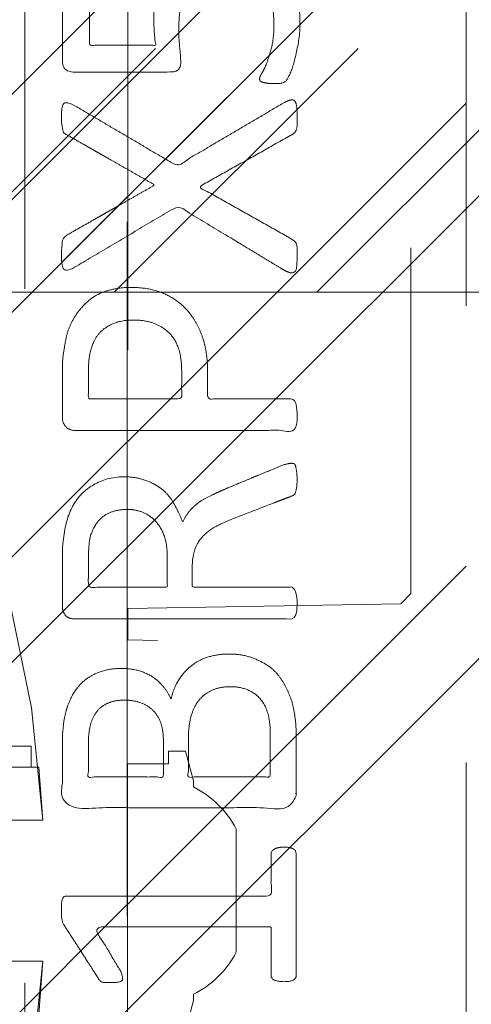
# Model space of a CAD drawing. Header units: inches. Extents: x -467 to -292, y -214 to 28.
# Tile 77 of 81: x -329.037 to -328.17, y 20.943 to 22.835. Entities that reach past the tile are written whole.
import ezdxf

# ---------------------------------------------------------------- set-up
doc = ezdxf.new("R2010")
doc.units = ezdxf.units.IN
doc.header["$LTSCALE"] = 32
doc.header["$MEASUREMENT"] = 0
doc.linetypes.add('Dash Style-1', pattern=[0.083328, 0.041656, -0.041672])
for name, color, linetype, lineweight in [('DashLineFill', 7, 'Dash Style-1', 13), ('Drawing', 7, 'Continuous', 18), ('Metal-Black', 7, 'Continuous', 18), ('None', 7, 'Continuous', 18), ('Plastic-BracketCover', 7, 'Continuous', 13), ('SolidLine', 7, 'Continuous', 15), ('Wood_1-H', 7, 'Continuous', 13)]:
    doc.layers.add(name, color=color, linetype=linetype, lineweight=lineweight)
for name, color, linetype, lineweight, true_color in [('Electrical', 1, 'Dash Style-1', 15, 0xff0000), ('Metal-Leg', 7, 'Continuous', 18, 0x4c4c4c), ('Metal_Black', 7, 'Continuous', 13, 0x4c4c4c)]:
    doc.layers.add(name, color=color, linetype=linetype, lineweight=lineweight, true_color=true_color)
pattern_1 = [(45, (0, 0), (-1.61301565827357, 1.935715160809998), []), (45, (-1.0608, 1.0608), (-0.4723460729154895, 0.4167612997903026), [])]

# ---------------------------------------------------------------- blocks, each defined once
blk = doc.blocks.new('Group-25')
at = {"layer": 'Electrical', "linetype": 'Continuous', "lineweight": 5, "true_color": 0xdd0000}
h = blk.add_hatch(dxfattribs=at)
h.set_pattern_fill('ElectricalHatch', color=12, style=0, pattern_type=2)
h.set_pattern_definition([(45, (0, 0), (-0.3333333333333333, -0.7222222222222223), [])])
h.paths.add_polyline_path([(12.75787401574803, -15.69685039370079), (119.1751968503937, -15.69685039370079), (119.1751968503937, -16.16535433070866), (12.75787401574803, -16.16535433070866)])
at = {"layer": 'Electrical', "flags": 128}
blk.add_lwpolyline([(12.75787401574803, -15.69685039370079), (119.1751968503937, -15.69685039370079), (119.1751968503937, -16.16535433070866), (12.75787401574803, -16.16535433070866)], close=True, dxfattribs=at)
blk = doc.blocks.new('Group-26')
at = {"layer": 'None'}
blk.add_blockref('Group-25', (0, 0), dxfattribs=at)
blk = doc.blocks.new('SL Overhead (2D)')
at = {"layer": 'None'}
blk.add_blockref('Group-26', (0, 0), dxfattribs=at)
at = {"layer": 'Drawing', "color": 0, "flags": 1}
for tag in ['Tag', 'Catalog', 'Option1', 'Option2', 'Option3', 'Option4', 'Option5', 'Option6', 'Option7', 'Option8', 'Option9', 'Option10', 'Option11', 'Option12', 'Custom', 'FinishGroup', 'Discount', 'Item2', 'Item3', 'Item6', 'Item9', 'Item10', 'Item12', 'Item13', 'Item16', 'Item19', 'Item20', 'Item21', 'Item22', 'Item23', 'Item24', 'Item25', 'Item8', 'Item18', 'Item1', 'Item4', 'Item5', 'Item7', 'Item11', 'Item14', 'Item15', 'Item17']:
    blk.add_attdef(tag, (-82.6695550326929, -130.5264635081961), '', height=0.007086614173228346, dxfattribs=at)
blk = doc.blocks.new('Group-50')
at = {"layer": 'Metal_Black', "color": 7}
for points, knots in [([(2.541677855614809, 1.832778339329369), (2.576740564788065, 1.832778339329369), (2.633951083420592, 1.808786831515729), (2.672706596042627, 1.764494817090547), (2.693005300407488, 1.703595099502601), (2.693005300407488, 1.644539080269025), (2.685625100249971, 1.60763087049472), (2.678243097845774, 1.578102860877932), (2.669015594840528, 1.559647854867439), (2.66532459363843, 1.554111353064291), (2.659788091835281, 1.552265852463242), (2.654251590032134, 1.550420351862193), (2.644562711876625, 1.550420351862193), (2.633951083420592, 1.550420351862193), (2.624723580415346, 1.552265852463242), (2.617341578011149, 1.554111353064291), (2.615496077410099, 1.55780235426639), (2.615496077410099, 1.563338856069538), (2.624723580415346, 1.578102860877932), (2.633951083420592, 1.602094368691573), (2.643178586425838, 1.639002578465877), (2.643178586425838, 1.686985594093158), (2.632105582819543, 1.725741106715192), (2.608114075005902, 1.753421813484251), (2.573049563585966, 1.770031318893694), (2.525068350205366, 1.770031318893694), (2.493694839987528, 1.75711281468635), (2.471548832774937, 1.729432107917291), (2.460475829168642, 1.685140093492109), (2.460475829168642, 1.635311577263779), (2.46416683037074, 1.603939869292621), (2.46416683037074, 1.58179386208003), (2.454939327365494, 1.572566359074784), (2.351593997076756, 1.572566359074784), (2.248246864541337, 1.572566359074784), (2.237173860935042, 1.58363936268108), (2.237173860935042, 1.69344484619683), (2.237173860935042, 1.795868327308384), (2.24086486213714, 1.799559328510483), (2.246401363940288, 1.803250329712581), (2.257474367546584, 1.80509583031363), (2.275929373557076, 1.80509583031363), (2.288847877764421, 1.797713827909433), (2.288847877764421, 1.708208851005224), (2.288847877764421, 1.624240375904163), (2.35251674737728, 1.624240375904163), (2.41618561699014, 1.624240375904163), (2.414340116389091, 1.637157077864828), (2.412494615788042, 1.662994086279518), (2.412494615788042, 1.718359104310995), (2.430949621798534, 1.775567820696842), (2.46416683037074, 1.812477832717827), (2.51214984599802, 1.832778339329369), (2.541677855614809, 1.832778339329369)], [0, 0, 0, 0.01624772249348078, 0.03249544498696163, 0.04874316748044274, 0.06499088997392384, 0.0747395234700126, 0.08448815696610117, 0.09423679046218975, 0.1039854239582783, 0.1137340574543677, 0.1234826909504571, 0.1332313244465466, 0.1439548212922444, 0.1556531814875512, 0.1673515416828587, 0.179049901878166, 0.1907482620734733, 0.2141449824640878, 0.2375417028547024, 0.2609384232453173, 0.2843351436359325, 0.3043894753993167, 0.3244438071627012, 0.3444981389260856, 0.3645524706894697, 0.3817430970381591, 0.3989337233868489, 0.4161243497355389, 0.4333149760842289, 0.4451335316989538, 0.4569520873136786, 0.4653939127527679, 0.4738357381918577, 0.5329361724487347, 0.5413791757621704, 0.5498221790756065, 0.6251042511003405, 0.6279185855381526, 0.6307329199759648, 0.6335472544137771, 0.6363615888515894, 0.6429283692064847, 0.6494951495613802, 0.7490891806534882, 0.7490891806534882, 0.8246060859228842, 0.8246060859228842, 0.8400820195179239, 0.8555579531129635, 0.8916684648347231, 0.9277789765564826, 0.9638894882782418, 1, 1, 1]), ([(2.66347909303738, 1.514432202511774), (2.670861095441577, 1.518123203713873), (2.680088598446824, 1.519968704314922), (2.685625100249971, 1.514432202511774), (2.68746879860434, 1.49966819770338), (2.68746879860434, 1.479829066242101), (2.68746879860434, 1.464603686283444), (2.683779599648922, 1.457221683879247), (2.680088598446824, 1.453530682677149), (2.676397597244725, 1.451685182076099), (2.587814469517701, 1.40185756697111), (2.499231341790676, 1.35202995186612), (2.587814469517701, 1.30220233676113), (2.676397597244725, 1.25237472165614), (2.680088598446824, 1.25052922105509), (2.683779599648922, 1.244992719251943), (2.68746879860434, 1.239456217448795), (2.68746879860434, 1.224230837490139), (2.68746879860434, 1.204391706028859), (2.684702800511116, 1.185013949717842), (2.670861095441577, 1.187782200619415), (2.66347909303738, 1.191473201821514), (2.561054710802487, 1.253296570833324), (2.458630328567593, 1.315119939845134), (2.358975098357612, 1.256064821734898), (2.259319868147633, 1.197009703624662), (2.251937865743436, 1.193318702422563), (2.238096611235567, 1.190550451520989), (2.235328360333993, 1.209928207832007), (2.235328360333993, 1.233919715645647), (2.237173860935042, 1.246838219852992), (2.239019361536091, 1.254220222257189), (2.244555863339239, 1.257911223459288), (2.246401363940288, 1.259756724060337), (2.330370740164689, 1.307738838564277), (2.414340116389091, 1.355720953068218), (2.330370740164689, 1.403703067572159), (2.246401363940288, 1.451685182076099), (2.244555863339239, 1.453530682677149), (2.239019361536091, 1.455376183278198), (2.237173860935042, 1.462758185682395), (2.235328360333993, 1.473831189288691), (2.235328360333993, 1.495977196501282), (2.238096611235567, 1.515354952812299), (2.251937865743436, 1.512586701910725), (2.259319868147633, 1.508895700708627), (2.358052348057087, 1.450763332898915), (2.456784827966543, 1.392630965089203), (2.560131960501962, 1.453531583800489), (2.66347909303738, 1.514432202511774)], [0, 0, 0, 0.005796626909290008, 0.01159325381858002, 0.01738988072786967, 0.02318650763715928, 0.02777550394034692, 0.03115686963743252, 0.03453823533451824, 0.03791960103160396, 0.03791960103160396, 0.1211990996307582, 0.1211990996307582, 0.2044785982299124, 0.2044785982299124, 0.2078599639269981, 0.2112413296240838, 0.2146226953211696, 0.2192116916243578, 0.2250083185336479, 0.2366015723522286, 0.2423981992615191, 0.2423981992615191, 0.3264234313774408, 0.3264234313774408, 0.407781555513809, 0.407781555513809, 0.4135781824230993, 0.42517143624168, 0.4309680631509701, 0.4359366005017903, 0.4409051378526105, 0.4458736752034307, 0.450842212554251, 0.450842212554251, 0.6349525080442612, 0.6349525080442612, 0.8190628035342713, 0.8190628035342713, 0.8240313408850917, 0.8289998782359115, 0.8339684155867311, 0.8389369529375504, 0.8439054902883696, 0.8538425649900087, 0.8588111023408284, 0.8588111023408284, 0.9277858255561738, 0.9277858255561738, 1, 1, 1]), ([(2.368202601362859, 1.158958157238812), (2.403267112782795, 1.158958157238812), (2.456784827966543, 1.136812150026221), (2.493694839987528, 1.096211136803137), (2.51584084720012, 1.037156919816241), (2.51584084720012, 0.9697961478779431), (2.51584084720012, 0.9448818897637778), (2.596119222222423, 0.9448818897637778), (2.680088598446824, 0.9448818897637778), (2.683779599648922, 0.9411926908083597), (2.685625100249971, 0.9338106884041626), (2.68746879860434, 0.9227376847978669), (2.68746879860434, 0.9061281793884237), (2.685625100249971, 0.8950551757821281), (2.683779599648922, 0.887673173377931), (2.680088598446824, 0.8839821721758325), (2.469704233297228, 0.8839821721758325), (2.250092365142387, 0.8839821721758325), (2.237173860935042, 0.8987461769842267), (2.237173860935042, 0.955955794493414), (2.237173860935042, 1.018701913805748), (2.24086486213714, 1.044538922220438), (2.248246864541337, 1.081447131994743), (2.270392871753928, 1.118357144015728), (2.301766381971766, 1.146039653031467), (2.344211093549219, 1.158958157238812), (2.368202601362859, 1.158958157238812)], [0, 0, 0, 0.06626756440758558, 0.1325351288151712, 0.1988026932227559, 0.2650702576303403, 0.3039664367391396, 0.3039664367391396, 0.4292971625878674, 0.4350595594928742, 0.440821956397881, 0.4465843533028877, 0.4523467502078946, 0.4569566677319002, 0.4615665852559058, 0.4661765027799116, 0.4707864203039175, 0.7289384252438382, 0.7450731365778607, 0.7612078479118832, 0.8451067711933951, 0.8709223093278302, 0.8967378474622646, 0.9225533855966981, 0.9483689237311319, 0.974184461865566, 1, 1, 1]), ([(2.373739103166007, 1.096211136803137), (2.346056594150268, 1.096211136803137), (2.309148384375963, 1.075910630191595), (2.29253887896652, 1.046384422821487), (2.287002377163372, 1.01501091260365), (2.287002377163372, 0.9716416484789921), (2.287002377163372, 0.9448818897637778), (2.376507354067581, 0.9448818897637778), (2.46601233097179, 0.9448818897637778), (2.46601233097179, 0.9716416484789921), (2.46601233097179, 1.024238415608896), (2.453093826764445, 1.061146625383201), (2.427258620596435, 1.085138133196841), (2.394039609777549, 1.096211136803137), (2.373739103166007, 1.096211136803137)], [0, 0, 0, 0.05309765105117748, 0.1061953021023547, 0.159292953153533, 0.2123906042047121, 0.2979368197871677, 0.2979368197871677, 0.5840684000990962, 0.5840684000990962, 0.6696146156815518, 0.7522109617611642, 0.8348073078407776, 0.9174036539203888, 1, 1, 1]), ([(2.676397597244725, 0.820968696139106), (2.680088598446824, 0.820968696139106), (2.683779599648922, 0.8191231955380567), (2.685625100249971, 0.8117429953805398), (2.68746879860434, 0.7988244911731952), (2.68746879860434, 0.7803694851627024), (2.685625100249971, 0.7692964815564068), (2.683779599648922, 0.7619144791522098), (2.678243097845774, 0.7582234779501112), (2.672706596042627, 0.756377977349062), (2.620110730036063, 0.7360774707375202), (2.567514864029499, 0.7157769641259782), (2.549059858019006, 0.7083949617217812), (2.519531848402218, 0.6936327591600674), (2.497385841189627, 0.6714867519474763), (2.486312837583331, 0.6419587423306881), (2.486312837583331, 0.602280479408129), (2.486312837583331, 0.5829027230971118), (2.581355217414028, 0.5829027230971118), (2.680088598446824, 0.5829027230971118), (2.683779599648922, 0.5792135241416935), (2.685625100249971, 0.5718315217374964), (2.68746879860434, 0.5607585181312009), (2.68746879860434, 0.5441490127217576), (2.685625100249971, 0.5330760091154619), (2.683779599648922, 0.5256940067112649), (2.680088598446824, 0.5220030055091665), (2.468781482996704, 0.5220030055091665), (2.248246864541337, 0.5220030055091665), (2.237173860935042, 0.5367670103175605), (2.237173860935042, 0.5921311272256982), (2.237173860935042, 0.6567227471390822), (2.239019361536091, 0.6788687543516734), (2.24086486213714, 0.6880962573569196), (2.244555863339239, 0.713931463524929), (2.264856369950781, 0.7545324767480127), (2.294384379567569, 0.7803694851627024), (2.333138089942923, 0.7951334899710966), (2.377430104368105, 0.7951334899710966), (2.414340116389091, 0.7822149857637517), (2.442022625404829, 0.7600689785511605), (2.460475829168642, 0.7268499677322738), (2.467857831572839, 0.7083949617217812), (2.473394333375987, 0.7194679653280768), (2.488158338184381, 0.7379229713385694), (2.508458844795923, 0.7526869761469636), (2.536141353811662, 0.7656054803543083), (2.552750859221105, 0.7729874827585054), (2.601655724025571, 0.7932879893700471), (2.650560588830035, 0.8135884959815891), (2.66347909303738, 0.8191231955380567), (2.674552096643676, 0.820968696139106), (2.676397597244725, 0.820968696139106)], [0, 0, 0, 0.004017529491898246, 0.008035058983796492, 0.01205258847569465, 0.01607011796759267, 0.02008764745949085, 0.02410517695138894, 0.02812270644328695, 0.03214023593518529, 0.03214023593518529, 0.07095094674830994, 0.07095094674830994, 0.08463415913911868, 0.09831737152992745, 0.1120005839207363, 0.1256837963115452, 0.1387450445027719, 0.1387450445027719, 0.2028067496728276, 0.2052946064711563, 0.207782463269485, 0.2102703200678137, 0.2127581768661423, 0.2147484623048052, 0.216738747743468, 0.2187290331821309, 0.2207193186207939, 0.3326714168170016, 0.3396374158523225, 0.3466034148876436, 0.391881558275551, 0.4075550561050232, 0.4232285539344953, 0.4232285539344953, 0.4666960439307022, 0.5101635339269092, 0.5536310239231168, 0.597098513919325, 0.6405660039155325, 0.6840334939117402, 0.7275009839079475, 0.7709684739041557, 0.7709684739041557, 0.7980418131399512, 0.8251151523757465, 0.8521884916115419, 0.8792618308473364, 0.8792618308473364, 0.9581324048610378, 0.9581324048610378, 0.9790662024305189, 1, 1, 1]), ([(2.362666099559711, 0.7323864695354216), (2.334983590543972, 0.7323864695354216), (2.299920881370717, 0.7083949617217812), (2.290693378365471, 0.6807142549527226), (2.288847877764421, 0.6714867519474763), (2.287002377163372, 0.6493407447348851), (2.287002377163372, 0.6078169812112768), (2.287002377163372, 0.5829027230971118), (2.362667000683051, 0.5829027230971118), (2.438331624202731, 0.5829027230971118), (2.438331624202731, 0.6115079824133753), (2.438331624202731, 0.6641047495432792), (2.427258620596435, 0.6973237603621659), (2.405112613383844, 0.721313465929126), (2.377430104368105, 0.7323864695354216), (2.362666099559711, 0.7323864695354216)], [0, 0, 0, 0.1425152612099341, 0.2850305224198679, 0.2850305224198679, 0.3309930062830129, 0.3769554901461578, 0.4458992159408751, 0.4458992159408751, 0.655281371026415, 0.655281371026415, 0.7344389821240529, 0.8008292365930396, 0.8672194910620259, 0.9336097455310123, 1, 1, 1]), ([(2.556441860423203, 0.4546474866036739), (2.578586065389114, 0.4546474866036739), (2.61365057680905, 0.4435762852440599), (2.643178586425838, 0.4251212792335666), (2.66347909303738, 0.3974387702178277), (2.685625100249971, 0.3476111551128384), (2.685625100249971, 0.2405739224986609), (2.685625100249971, 0.1741368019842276), (2.674552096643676, 0.1593727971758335), (2.461399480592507, 0.1593727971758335), (2.248246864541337, 0.1593727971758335), (2.237173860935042, 0.1741368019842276), (2.237173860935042, 0.2322691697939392), (2.237173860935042, 0.3236205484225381), (2.253783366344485, 0.3752927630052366), (2.281465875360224, 0.4085117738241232), (2.323912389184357, 0.4269667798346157), (2.36635710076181, 0.4269667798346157), (2.395885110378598, 0.4195847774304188), (2.419876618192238, 0.4048207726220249), (2.44017712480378, 0.3808292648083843), (2.445713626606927, 0.3679107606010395), (2.449404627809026, 0.3863657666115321), (2.467857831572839, 0.4177392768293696), (2.495540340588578, 0.4417307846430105), (2.534295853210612, 0.4546474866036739), (2.556441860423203, 0.4546474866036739)], [0, 0, 0, 0.03145524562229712, 0.06291049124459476, 0.09436573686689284, 0.1258209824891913, 0.1887314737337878, 0.2661585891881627, 0.2758371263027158, 0.2855156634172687, 0.4355309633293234, 0.4452095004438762, 0.4548880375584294, 0.5214267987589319, 0.5746587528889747, 0.6278907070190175, 0.6811226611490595, 0.7343546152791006, 0.7627468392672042, 0.7911390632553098, 0.8195312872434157, 0.8479235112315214, 0.8479235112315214, 0.8859426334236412, 0.9239617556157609, 0.9619808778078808, 1, 1, 1]), ([(2.560132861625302, 0.3919022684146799), (2.53983235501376, 0.3919022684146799), (2.510304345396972, 0.3789837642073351), (2.49000383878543, 0.3549922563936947), (2.478930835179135, 0.3180840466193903), (2.478930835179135, 0.2544142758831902), (2.478930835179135, 0.2184270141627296), (2.557363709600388, 0.2184270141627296), (2.635796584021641, 0.2184270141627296), (2.635796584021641, 0.2617962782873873), (2.635796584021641, 0.3457656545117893), (2.608114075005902, 0.3789837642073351), (2.578586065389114, 0.3919022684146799), (2.560132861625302, 0.3919022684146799)], [0, 0, 0, 0.07915587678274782, 0.1583117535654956, 0.2374676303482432, 0.3166235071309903, 0.4195261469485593, 0.4195261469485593, 0.6437985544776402, 0.6437985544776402, 0.7678094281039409, 0.883904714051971, 0.9419523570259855, 1, 1, 1]), ([(2.357129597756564, 0.3660652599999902), (2.34052009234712, 0.3660652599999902), (2.31468488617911, 0.3568377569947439), (2.296229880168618, 0.336537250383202), (2.287002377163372, 0.3051655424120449), (2.287002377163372, 0.2498005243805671), (2.287002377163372, 0.2184270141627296), (2.358975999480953, 0.2184270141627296), (2.430949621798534, 0.2184270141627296), (2.430949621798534, 0.252568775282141), (2.430949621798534, 0.3088565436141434), (2.419876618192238, 0.3383827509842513), (2.399576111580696, 0.3568377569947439), (2.371893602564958, 0.3660652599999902), (2.357129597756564, 0.3660652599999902)], [0, 0, 0, 0.074498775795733, 0.1489975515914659, 0.2234963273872, 0.2979951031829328, 0.3954165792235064, 0.3954165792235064, 0.6189101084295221, 0.6189101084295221, 0.7249275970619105, 0.7936956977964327, 0.8624637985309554, 0.931231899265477, 1, 1, 1]), ([(2.661633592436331, 0.08353965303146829), (2.669015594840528, 0.08353965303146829), (2.682856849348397, 0.08077140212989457), (2.685625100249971, 0.07246664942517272), (2.685625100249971, -0.04656633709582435), (2.685625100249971, -0.1655993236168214), (2.683779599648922, -0.16929032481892), (2.678243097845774, -0.1729813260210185), (2.669015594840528, -0.1748268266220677), (2.656097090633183, -0.1748268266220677), (2.646869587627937, -0.1729813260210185), (2.641333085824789, -0.1711358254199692), (2.637642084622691, -0.1655993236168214), (2.637642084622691, -0.1166944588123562), (2.637642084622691, -0.06963509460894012), (2.467858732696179, -0.06963509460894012), (2.298075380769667, -0.06963509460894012), (2.323911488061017, -0.1130034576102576), (2.349747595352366, -0.1563718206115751), (2.351593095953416, -0.1619083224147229), (2.353438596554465, -0.1711358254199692), (2.349747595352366, -0.1748268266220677), (2.338674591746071, -0.176672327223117), (2.326219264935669, -0.176672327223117), (2.31653038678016, -0.176672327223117), (2.310993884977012, -0.1748268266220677), (2.307302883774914, -0.1711358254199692), (2.305457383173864, -0.1674448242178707), (2.272238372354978, -0.1157717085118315), (2.239019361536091, -0.06409859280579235), (2.237173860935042, -0.06225309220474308), (2.237173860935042, -0.05856209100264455), (2.235328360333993, -0.05302558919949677), (2.235328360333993, -0.03595470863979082), (2.235328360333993, -0.01796107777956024), (2.239019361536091, -0.01242457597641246), (2.242710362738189, -0.0105790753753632), (2.441098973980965, -0.0105790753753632), (2.637642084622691, -0.0105790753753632), (2.637642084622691, 0.03002103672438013), (2.637642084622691, 0.07431215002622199), (2.641333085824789, 0.07800315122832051), (2.646869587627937, 0.08169415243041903), (2.656097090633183, 0.08353965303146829), (2.661633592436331, 0.08353965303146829)], [0, 0, 0, 0.00261032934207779, 0.007830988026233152, 0.01044131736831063, 0.1761946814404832, 0.1788050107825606, 0.1814153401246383, 0.1840256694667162, 0.1866359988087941, 0.1885937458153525, 0.1905514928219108, 0.1925092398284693, 0.1944669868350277, 0.2443885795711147, 0.2443885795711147, 0.4244984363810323, 0.4244984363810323, 0.478049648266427, 0.478049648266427, 0.4842405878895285, 0.49043152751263, 0.4966224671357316, 0.5028134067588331, 0.5070707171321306, 0.5109409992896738, 0.5148112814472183, 0.5186815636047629, 0.5186815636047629, 0.5762947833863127, 0.5762947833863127, 0.5787425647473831, 0.5811903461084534, 0.5836381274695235, 0.5902471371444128, 0.5931844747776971, 0.5961218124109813, 0.5990591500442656, 0.9118813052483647, 0.9118813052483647, 0.9765012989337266, 0.9823759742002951, 0.9882506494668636, 0.9941253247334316, 1, 1, 1])]:
    blk.add_open_spline(points, degree=2, knots=knots, dxfattribs=at)
blk = doc.blocks.new('1BRPX5-Util_Bkt_Sm-F (2D)')
at = {"layer": 'DashLineFill', "linetype": 'Continuous', "lineweight": 13}
h = blk.add_hatch(dxfattribs=at)
h.set_pattern_fill('Steel', color=253, style=0, pattern_type=2)
h.set_pattern_definition(pattern_1)
edge = h.paths.add_edge_path()
edge.add_line((-4.468503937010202, 4.413385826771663), (-3.12992125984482, 4.413385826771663))
edge.add_line((-3.12992125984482, 4.413385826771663), (-3.12992125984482, -1.854330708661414))
edge.add_line((-3.12992125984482, -1.854330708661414), (-4.468503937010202, -1.854330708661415))
edge.add_line((-4.468503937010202, -1.854330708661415), (-4.468503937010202, -1.988188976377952))
edge.add_line((-4.468503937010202, -1.988188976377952), (-2.421259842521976, -1.988188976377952))
edge.add_line((-2.421259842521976, -1.988188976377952), (-2.421259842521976, -2.366141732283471))
edge.add_arc((-2.303149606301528, -2.366141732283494), 0.1181102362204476, 179.9999999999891, 270.000000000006)
edge.add_line((-2.303149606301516, -2.484251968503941), (2.303149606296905, -2.484251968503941))
edge.add_arc((2.303149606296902, -2.366141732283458), 0.1181102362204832, 270.0000000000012, 359.9999999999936)
edge.add_line((2.421259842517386, -2.366141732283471), (2.421259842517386, -1.988188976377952))
edge.add_line((2.421259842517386, -1.988188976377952), (4.468503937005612, -1.988188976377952))
edge.add_line((4.468503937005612, -1.988188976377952), (4.468503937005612, -1.854330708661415))
edge.add_line((4.468503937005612, -1.854330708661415), (3.12992125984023, -1.854330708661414))
edge.add_line((3.12992125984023, -1.854330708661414), (3.12992125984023, 4.413385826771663))
edge.add_line((3.12992125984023, 4.413385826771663), (4.468503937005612, 4.413385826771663))
edge.add_line((4.468503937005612, 4.413385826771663), (4.468503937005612, 4.547244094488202))
edge.add_line((4.468503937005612, 4.547244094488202), (2.421259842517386, 4.547244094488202))
edge.add_line((2.421259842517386, 4.547244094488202), (2.421259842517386, 4.925196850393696))
edge.add_arc((2.303149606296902, 4.925196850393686), 0.1181102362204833, 5.365542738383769e-12, 89.99999999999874)
edge.add_line((2.303149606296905, 5.043307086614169), (-2.303149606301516, 5.043307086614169))
edge.add_arc((-2.303149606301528, 4.92519685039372), 0.1181102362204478, 89.99999999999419, 180.0000000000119)
edge.add_line((-2.421259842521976, 4.925196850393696), (-2.421259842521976, 4.547244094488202))
edge.add_line((-2.421259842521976, 4.547244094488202), (-4.468503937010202, 4.547244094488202))
edge.add_line((-4.468503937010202, 4.547244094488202), (-4.468503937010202, 4.413385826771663))
at = {"layer": 'Metal_Black', "color": 7}
blk.add_blockref('Group-50', (0, 0), dxfattribs=at)
blk = doc.blocks.new('Slate-LegBrace (2D)')
at = {"layer": 'DashLineFill', "linetype": 'Continuous', "lineweight": 13}
h = blk.add_hatch(dxfattribs=at)
h.set_pattern_fill('Steel', color=253, style=0, pattern_type=2)
h.set_pattern_definition(pattern_1)
edge = h.paths.add_edge_path()
edge.add_line((-2.199587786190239, 0.1351515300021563), (-1.374775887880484, 0.1351515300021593))
edge.add_arc((3.636636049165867e-15, 0.01355418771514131), 1.380142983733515, 5.054592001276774, 174.9454079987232, ccw=False)
edge.add_line((1.374775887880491, 0.1351515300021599), (2.199718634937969, 0.1351515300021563))
edge.add_arc((6.542437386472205e-05, 0.01705725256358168), 2.202821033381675, 3.07312710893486, 176.9268728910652)
h = blk.add_hatch(dxfattribs=at)
h.set_pattern_fill('Steel', color=253, style=0, pattern_type=2)
h.set_pattern_definition(pattern_1)
edge = h.paths.add_edge_path()
edge.add_line((-2.191696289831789, 0.2375138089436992), (-1.463739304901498, 0.2375137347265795))
edge.add_arc((6.542437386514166e-05, 0.017041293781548), 1.480314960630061, 8.565281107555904, 171.4347188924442, ccw=False)
edge.add_line((1.463870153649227, 0.2375137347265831), (2.191827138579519, 0.2375138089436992))
edge.add_line((2.191827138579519, 0.2375138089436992), (2.19971863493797, 0.1351515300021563))
edge.add_line((2.19971863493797, 0.1351515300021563), (1.374775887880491, 0.1351515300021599))
edge.add_arc((3.356894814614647e-15, 0.01355418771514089), 1.380142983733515, 5.054592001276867, 174.9454079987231)
edge.add_line((-1.374775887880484, 0.1351515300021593), (-2.19958778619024, 0.1351515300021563))
edge.add_line((-2.19958778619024, 0.1351515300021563), (-2.191696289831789, 0.2375138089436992))
h = blk.add_hatch(dxfattribs=at)
h.set_pattern_fill('Steel', color=253, style=0, pattern_type=2)
h.set_pattern_definition(pattern_1)
h.paths.add_polyline_path([(1.486912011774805, 0.237513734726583), (1.486912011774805, 0.2775137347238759), (1.542840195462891, 0.277513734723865), (1.542840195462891, 0.5187637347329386), (2.12119046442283, 0.5187637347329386), (2.12119046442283, 0.2775137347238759), (2.177118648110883, 0.2775137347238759), (2.177118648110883, 0.237513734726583)])
h = blk.add_hatch(dxfattribs=at)
h.set_pattern_fill('Steel', color=253, style=0, pattern_type=2)
h.set_pattern_definition(pattern_1)
edge = h.paths.add_edge_path()
edge.add_line((-2.199587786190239, -0.1351515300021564), (-1.374775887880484, -0.1351515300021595))
edge.add_arc((3.636636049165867e-15, -0.01355418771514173), 1.380142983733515, 185.0545920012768, 354.9454079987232)
edge.add_line((1.374775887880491, -0.13515153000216), (2.199718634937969, -0.1351515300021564))
edge.add_arc((6.54243738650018e-05, -0.01705725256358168), 2.202821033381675, 183.0731271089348, 356.92687289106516, ccw=False)
h = blk.add_hatch(dxfattribs=at)
h.set_pattern_fill('Steel', color=253, style=0, pattern_type=2)
h.set_pattern_definition(pattern_1)
edge = h.paths.add_edge_path()
edge.add_line((2.191696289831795, -0.2375138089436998), (1.463739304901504, -0.2375137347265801))
edge.add_arc((-6.542437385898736e-05, -0.01704129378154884), 1.480314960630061, 188.5652811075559, 351.4347188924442, ccw=False)
edge.add_line((-1.463870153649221, -0.2375137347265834), (-2.191827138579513, -0.2375138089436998))
edge.add_line((-2.191827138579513, -0.2375138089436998), (-2.199718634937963, -0.1351515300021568))
edge.add_line((-2.199718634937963, -0.1351515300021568), (-1.374775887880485, -0.1351515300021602))
edge.add_arc((2.937282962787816e-15, -0.01355418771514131), 1.380142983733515, 185.0545920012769, 354.9454079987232)
edge.add_line((1.37477588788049, -0.1351515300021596), (2.199587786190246, -0.1351515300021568))
edge.add_line((2.199587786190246, -0.1351515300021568), (2.191696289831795, -0.2375138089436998))
at = {"layer": 'DashLineFill', "flags": 128}
for points in [[(-2.199587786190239, 0.1351515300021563), (-1.374775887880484, 0.1351515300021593, -0.9154551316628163), (1.374775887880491, 0.1351515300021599), (2.199718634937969, 0.1351515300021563, 0.9477524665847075)], [(-2.191696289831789, 0.2375138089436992), (-1.463739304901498, 0.2375137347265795, -0.8606629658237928), (1.463870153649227, 0.2375137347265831), (2.191827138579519, 0.2375138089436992), (2.19971863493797, 0.1351515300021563), (1.374775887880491, 0.1351515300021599, 0.9154551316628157), (-1.374775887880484, 0.1351515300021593), (-2.19958778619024, 0.1351515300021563)], [(2.191696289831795, -0.2375138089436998), (1.463739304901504, -0.2375137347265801, -0.860662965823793), (-1.463870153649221, -0.2375137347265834), (-2.191827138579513, -0.2375138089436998), (-2.199718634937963, -0.1351515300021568), (-1.374775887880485, -0.1351515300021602, 0.9154551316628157), (1.37477588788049, -0.1351515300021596), (2.199587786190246, -0.1351515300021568)], [(-2.199587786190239, -0.1351515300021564), (-1.374775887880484, -0.1351515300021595, 0.9154551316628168), (1.374775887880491, -0.13515153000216), (2.199718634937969, -0.1351515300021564, -0.9477524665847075)]]:
    blk.add_lwpolyline(points, format="xyb", close=True, dxfattribs=at)
blk.add_lwpolyline([(1.486912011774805, 0.237513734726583), (1.486912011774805, 0.2775137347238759), (1.542840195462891, 0.277513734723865), (1.542840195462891, 0.5187637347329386), (2.12119046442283, 0.5187637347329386), (2.12119046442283, 0.2775137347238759), (2.177118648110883, 0.2775137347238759), (2.177118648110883, 0.237513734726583)], close=True, dxfattribs=at)
blk = doc.blocks.new('Group-54')
at = {"layer": 'Wood_1-H', "color": 7}
for name, p in [('1BRPX5-Util_Bkt_Sm-F (2D)', (62.95275590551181, -5.314960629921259)), ('Slate-LegBrace (2D)', (62.95275590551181, -5.31496062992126))]:
    blk.add_blockref(name, p, dxfattribs=at)
blk = doc.blocks.new('1BRPT8_Cover (2D)')
at = {"layer": 'DashLineFill', "linetype": 'Continuous', "lineweight": 13}
h = blk.add_hatch(dxfattribs=at)
h.set_pattern_fill('Steel', color=253, style=0, pattern_type=2)
h.set_pattern_definition(pattern_1)
h.paths.add_polyline_path([(-1.594488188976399, -8.763779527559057), (-2.322834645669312, -8.763779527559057), (-2.322834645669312, -8.751066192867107), (-2.826068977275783, -8.742282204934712), (-2.866441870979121, -8.70280193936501), (-2.866441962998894, -6.672971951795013), (-2.84717538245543, -6.653289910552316), (-2.322834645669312, -6.644137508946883), (-2.322834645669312, -6.584208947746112), (-2.847175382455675, -6.575056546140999), (-2.866441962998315, -6.555374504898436), (-2.866441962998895, -4.468247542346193), (-2.847175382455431, -4.448565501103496), (-2.322834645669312, -4.439413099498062), (-2.322834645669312, -4.37948453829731), (-2.847175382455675, -4.370332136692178), (-2.866441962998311, -4.350650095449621), (-2.866441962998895, -2.263523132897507), (-2.847175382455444, -2.243841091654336), (-2.322834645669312, -2.234688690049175), (-2.322834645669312, -2.174760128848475), (-2.847175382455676, -2.165607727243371), (-2.866441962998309, -2.145925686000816), (-2.866441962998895, -0.05879872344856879), (-2.847175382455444, -0.03911668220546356), (-2.322834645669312, -0.02996428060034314), (-2.322834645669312, 0.02996428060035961), (-2.847175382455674, 0.03911668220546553), (-2.866441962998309, 0.05879872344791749), (-2.866441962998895, 2.145925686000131), (-2.847175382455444, 2.165607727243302), (-2.322834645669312, 2.174760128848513), (-2.322834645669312, 2.234688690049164), (-2.847175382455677, 2.243841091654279), (-2.866441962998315, 2.263523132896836), (-2.866441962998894, 4.350650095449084), (-2.84717538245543, 4.37033213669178), (-2.322834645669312, 4.379484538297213), (-2.322834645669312, 4.439413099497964), (-2.847175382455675, 4.448565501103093), (-2.866441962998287, 4.46824754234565), (-2.865499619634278, 6.55537450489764), (-2.84717538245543, 6.575056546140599), (-2.322834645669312, 6.584208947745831), (-2.322834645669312, 6.644137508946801), (-2.847175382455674, 6.653289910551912), (-2.866441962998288, 6.672971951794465), (-2.866441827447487, 8.702801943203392), (-2.826068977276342, 8.742282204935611), (-1.594488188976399, 8.763779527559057), (-1.594488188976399, 8.858267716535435), (-2.97244094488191, 8.858267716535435), (-2.97244094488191, -8.858267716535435), (-1.594488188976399, -8.858267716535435)])
h = blk.add_hatch(dxfattribs=at)
h.set_pattern_fill('Steel', color=253, style=0, pattern_type=2)
h.set_pattern_definition(pattern_1)
h.paths.add_polyline_path([(-2.322834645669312, 8.858267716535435), (-2.322834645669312, -8.858267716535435), (-2.97244094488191, -8.858267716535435), (-2.97244094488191, 8.858267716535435)])
at = {"layer": 'DashLineFill', "flags": 128}
for points in [[(-1.594488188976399, -8.763779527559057), (-2.322834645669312, -8.763779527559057), (-2.322834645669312, -8.751066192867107), (-2.826068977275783, -8.742282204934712), (-2.866441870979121, -8.70280193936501), (-2.866441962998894, -6.672971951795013), (-2.84717538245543, -6.653289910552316), (-2.322834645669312, -6.644137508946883), (-2.322834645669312, -6.584208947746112), (-2.847175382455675, -6.575056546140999), (-2.866441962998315, -6.555374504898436), (-2.866441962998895, -4.468247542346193), (-2.847175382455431, -4.448565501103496), (-2.322834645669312, -4.439413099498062), (-2.322834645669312, -4.37948453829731), (-2.847175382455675, -4.370332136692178), (-2.866441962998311, -4.350650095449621), (-2.866441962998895, -2.263523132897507), (-2.847175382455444, -2.243841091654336), (-2.322834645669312, -2.234688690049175), (-2.322834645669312, -2.174760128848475), (-2.847175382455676, -2.165607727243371), (-2.866441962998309, -2.145925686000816), (-2.866441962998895, -0.05879872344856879), (-2.847175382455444, -0.03911668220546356), (-2.322834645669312, -0.02996428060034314), (-2.322834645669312, 0.02996428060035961), (-2.847175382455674, 0.03911668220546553), (-2.866441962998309, 0.05879872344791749), (-2.866441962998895, 2.145925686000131), (-2.847175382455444, 2.165607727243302), (-2.322834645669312, 2.174760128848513), (-2.322834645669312, 2.234688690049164), (-2.847175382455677, 2.243841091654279), (-2.866441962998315, 2.263523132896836), (-2.866441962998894, 4.350650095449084), (-2.84717538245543, 4.37033213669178), (-2.322834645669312, 4.379484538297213), (-2.322834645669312, 4.439413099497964), (-2.847175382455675, 4.448565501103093), (-2.866441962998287, 4.46824754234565), (-2.865499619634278, 6.55537450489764), (-2.84717538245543, 6.575056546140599), (-2.322834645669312, 6.584208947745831), (-2.322834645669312, 6.644137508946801), (-2.847175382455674, 6.653289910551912), (-2.866441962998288, 6.672971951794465), (-2.866441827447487, 8.702801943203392), (-2.826068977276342, 8.742282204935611), (-1.594488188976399, 8.763779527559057), (-1.594488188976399, 8.858267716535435), (-2.97244094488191, 8.858267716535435), (-2.97244094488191, -8.858267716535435), (-1.594488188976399, -8.858267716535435)], [(-2.322834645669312, 8.858267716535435), (-2.322834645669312, -8.858267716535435), (-2.97244094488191, -8.858267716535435), (-2.97244094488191, 8.858267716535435)]]:
    blk.add_lwpolyline(points, close=True, dxfattribs=at)
blk = doc.blocks.new('1BRPT9-Bracket (2D)')
at = {"layer": 'DashLineFill', "linetype": 'Continuous', "lineweight": 13}
h = blk.add_hatch(dxfattribs=at)
h.set_pattern_fill('Steel', color=253, style=0, pattern_type=2)
h.set_pattern_definition(pattern_1)
edge = h.paths.add_edge_path()
edge.add_arc((1.677931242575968, -8.488188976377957), 0.2519685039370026, 269.999999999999, 360.0000000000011)
edge.add_line((1.929899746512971, -8.488188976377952), (1.929899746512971, -7.480314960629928))
edge.add_line((1.929899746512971, -7.480314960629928), (2.323600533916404, -7.480314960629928))
edge.add_line((2.323600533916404, -7.480314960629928), (2.323600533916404, 7.461135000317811))
edge.add_line((2.323600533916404, 7.461135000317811), (1.929899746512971, 7.480314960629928))
edge.add_line((1.929899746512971, 7.480314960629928), (1.929899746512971, 8.488188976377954))
edge.add_arc((1.677931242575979, 8.488188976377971), 0.2519685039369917, 359.999999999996, 450.0000000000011)
edge.add_line((1.677931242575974, 8.740157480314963), (-2.32206875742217, 8.740157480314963))
edge.add_line((-2.32206875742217, 8.740157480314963), (-2.32206875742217, -8.74015748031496))
edge.add_line((-2.32206875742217, -8.74015748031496), (1.677931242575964, -8.74015748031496))
at = {"layer": 'DashLineFill'}
blk.add_line((-2.125218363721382, 8.740157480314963), (-2.125218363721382, -8.74015748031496), dxfattribs=at)
at = {"layer": 'DashLineFill', "flags": 128}
blk.add_lwpolyline([(1.677931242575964, -8.74015748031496, 0.4142135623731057), (1.929899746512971, -8.488188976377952), (1.929899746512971, -7.480314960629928), (2.323600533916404, -7.480314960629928), (2.323600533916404, 7.461135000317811), (1.929899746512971, 7.480314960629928), (1.929899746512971, 8.488188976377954, 0.4142135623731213), (1.677931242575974, 8.740157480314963), (-2.32206875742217, 8.740157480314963), (-2.32206875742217, -8.74015748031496)], format="xyb", close=True, dxfattribs=at)
blk = doc.blocks.new('TL14_upper_leg (2D)')
at = {"layer": 'SolidLine', "flags": 128}
blk.add_lwpolyline([(2.322834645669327, 0.2436987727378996), (2.401574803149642, 0.2436987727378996), (2.401574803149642, 0.2677219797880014), (2.434055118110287, 0.2677219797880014), (2.4493110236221, 0.2107861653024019), (2.4493110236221, 0.1992105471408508, -0.1579749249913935), (2.531479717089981, 0.1180761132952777), (2.531479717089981, -0.1180652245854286, -0.1560270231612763), (2.4493110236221, -0.1991401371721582), (2.4493110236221, -0.2107752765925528), (2.434055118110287, -0.2677110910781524), (2.401574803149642, -0.2677110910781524), (2.401574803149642, -0.2436878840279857), (2.322834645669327, -0.2436878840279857)], format="xyb", close=True, dxfattribs=at)
blk = doc.blocks.new('ReturnEnd-L3 (2D)')
at = {"layer": 'Metal-Black', "color": 7}
blk.add_blockref('1BRPT9-Bracket (2D)', (-0.0001991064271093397, 6.10236220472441), dxfattribs=at)
at = {"layer": 'Metal-Leg', "color": 7, "rotation": 180}
blk.add_blockref('TL14_upper_leg (2D)', (-1.790343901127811e-14, -1.790343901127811e-14), dxfattribs=at)
at = {"layer": 'Plastic-BracketCover', "color": 7}
blk.add_blockref('1BRPT8_Cover (2D)', (-0.0001991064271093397, 6.10236220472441), dxfattribs=at)
blk = doc.blocks.new('Group-90')
at = {"layer": 'None'}
blk.add_blockref('Group-54', (0, 0), dxfattribs=at)
at = {"layer": 'SolidLine', "color": 7, "rotation": 180}
blk.add_blockref('ReturnEnd-L3 (2D)', (62.99212598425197, -5.31496062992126), dxfattribs=at)
blk = doc.blocks.new('SL Runoff Utility L Desk2 (2D)')
at = {"layer": 'None'}
blk.add_blockref('Group-90', (0, 0), dxfattribs=at)
at = {"layer": 'Drawing', "color": 0, "flags": 1}
for tag in ['Tag', 'Catalog', 'Option1', 'Option2', 'Option3', 'Option4', 'Option5', 'Option6', 'Option7', 'Option8', 'Option9', 'Option10', 'Option11', 'Option12', 'Custom', 'FinishGroup', 'Discount', 'Item2', 'Item3', 'Item6', 'Item9', 'Item10', 'Item12', 'Item13', 'Item16', 'Item19', 'Item20', 'Item21', 'Item22', 'Item23', 'Item24', 'Item25', 'Item8', 'Item18', 'Item1', 'Item4', 'Item5', 'Item7', 'Item11', 'Item14', 'Item15', 'Item17']:
    blk.add_attdef(tag, (-39.56719282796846, -45.14095169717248), '', height=0.007086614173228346, dxfattribs=at)

msp = doc.modelspace()

# ---------------------------------------------------------------- block references
at = {"layer": 'Drawing'}
msp.add_blockref('SL Overhead (2D)', (-442.1288791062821, 38.4763779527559), dxfattribs=at)

# ---------------------------------------------------------------- next in the draw order: block references
msp.add_blockref('SL Runoff Utility L Desk2 (2D)', (-394.1446271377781, 26.4763779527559), dxfattribs=at)

doc.saveas('drawing.dxf')
